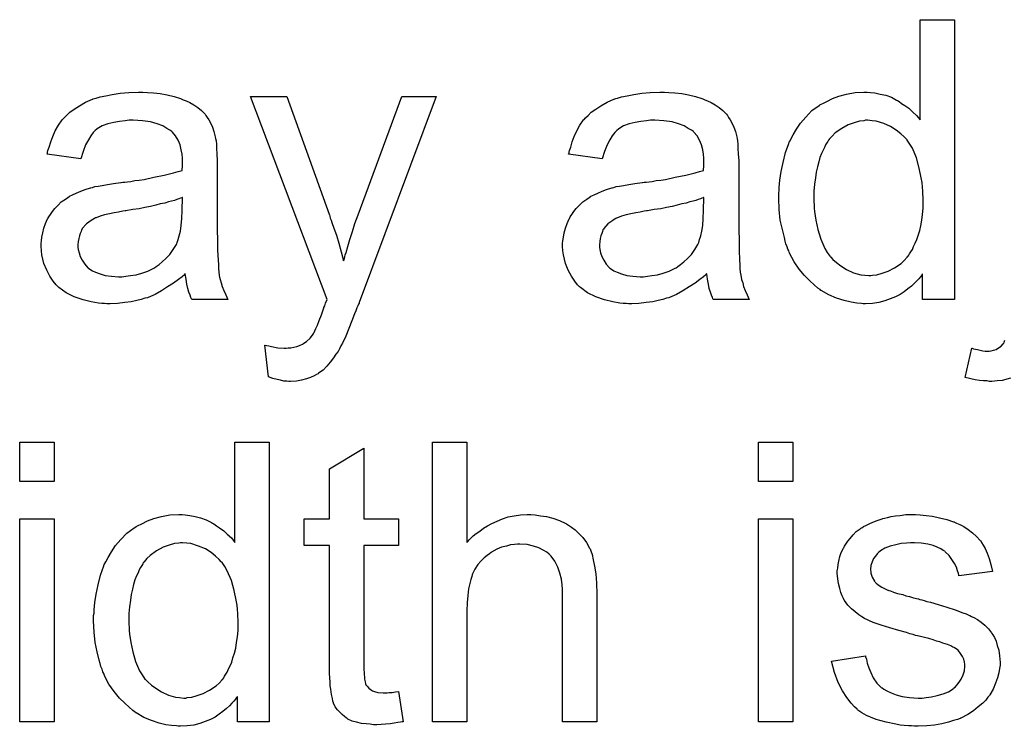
# Model space of a CAD drawing. Extents: x -1.6 to 9, y -2.8 to 5.2.
# Tile 91 of 197: x 5.831 to 6.113, y 0.574 to 0.776. Entities that reach past the tile are written whole.
import ezdxf

# ---------------------------------------------------------------- set-up
doc = ezdxf.new("R2010")
doc.units = 0
doc.layers.add('dfn6-15-57-c_document', color=1, linetype='CONTINUOUS')

msp = doc.modelspace()

# ---------------------------------------------------------------- linework, layer by layer
at = {"layer": 'dfn6-15-57-c_document', "color": 1}
for points in [[(6.098249, 0.695989), (6.089109, 0.695989), (6.089109, 0.703278), (6.088993, 0.703162), (6.088877, 0.702931), (6.08853, 0.702468), (6.088068, 0.70189), (6.087489, 0.701311), (6.086795, 0.700617), (6.085985, 0.699807), (6.084944, 0.698997), (6.083902, 0.698187), (6.082745, 0.697377), (6.081357, 0.696683), (6.079853, 0.696105), (6.078349, 0.695526), (6.076613, 0.695063), (6.074762, 0.694832), (6.072795, 0.694716), (6.072101, 0.694716), (6.071638, 0.694832), (6.07025, 0.694948), (6.06863, 0.695179), (6.066663, 0.695642), (6.064465, 0.696336), (6.062266, 0.697262), (6.060068, 0.698534), (6.059952, 0.698534), (6.059837, 0.698766), (6.059142, 0.699229), (6.058101, 0.700154), (6.056828, 0.701311), (6.055324, 0.702815), (6.05382, 0.704667), (6.052316, 0.706749), (6.051043, 0.709179), (6.051043, 0.709294), (6.050928, 0.709526), (6.050812, 0.709873), (6.050581, 0.710336), (6.050349, 0.71103), (6.050002, 0.71184), (6.049771, 0.71265), (6.049539, 0.713691), (6.048961, 0.716005), (6.048382, 0.718666), (6.048035, 0.721674), (6.04792, 0.724914), (6.04792, 0.72503), (6.04792, 0.725261), (6.04792, 0.725724), (6.04792, 0.726418), (6.048035, 0.727112), (6.048035, 0.728038), (6.048267, 0.73012), (6.048614, 0.73255), (6.049192, 0.735211), (6.049886, 0.737988), (6.050812, 0.740649), (6.050812, 0.740765), (6.050928, 0.740996), (6.051159, 0.741343), (6.051391, 0.741806), (6.052085, 0.743079), (6.05301, 0.744699), (6.054167, 0.746434), (6.055672, 0.74817), (6.057407, 0.750021), (6.05949, 0.751525), (6.059605, 0.751525), (6.059721, 0.751641), (6.060068, 0.751872), (6.060531, 0.752104), (6.061688, 0.752682), (6.063308, 0.753492), (6.065159, 0.754186), (6.067357, 0.754765), (6.069787, 0.755227), (6.072332, 0.755343), (6.073258, 0.755343), (6.074184, 0.755227), (6.075456, 0.755112), (6.07696, 0.754765), (6.07858, 0.754418), (6.0802, 0.753839), (6.081704, 0.753029), (6.081935, 0.752913), (6.082398, 0.752682), (6.083092, 0.752104), (6.084018, 0.751525), (6.085175, 0.750715), (6.086216, 0.749674), (6.087373, 0.748633), (6.088415, 0.74736), (6.088415, 0.776053), (6.098249, 0.776053), (6.098249, 0.695989)], [(5.867081, 0.755227), (5.868816, 0.755112), (5.870783, 0.75488), (5.87275, 0.754533), (5.874717, 0.75407), (5.876568, 0.753492), (5.876799, 0.753376), (5.877378, 0.753145), (5.878188, 0.752798), (5.879229, 0.752335), (5.880386, 0.751641), (5.881543, 0.750946), (5.882584, 0.750021), (5.88351, 0.749095), (5.883626, 0.74898), (5.883857, 0.748632), (5.884204, 0.748054), (5.884667, 0.74736), (5.885245, 0.746318), (5.885708, 0.745277), (5.886171, 0.744004), (5.886518, 0.7425), (5.886518, 0.742385), (5.886634, 0.742038), (5.886749, 0.741343), (5.886865, 0.740418), (5.886865, 0.739145), (5.886981, 0.737641), (5.887097, 0.735674), (5.887097, 0.733476), (5.887097, 0.720286), (5.887097, 0.72017), (5.887097, 0.719707), (5.887097, 0.719013), (5.887097, 0.718088), (5.887097, 0.717046), (5.887097, 0.715774), (5.887212, 0.712997), (5.887212, 0.710104), (5.887328, 0.707212), (5.887444, 0.705939), (5.887444, 0.704782), (5.887559, 0.703741), (5.887675, 0.702931), (5.887675, 0.702815), (5.887791, 0.702352), (5.887907, 0.701658), (5.888254, 0.700733), (5.888485, 0.699691), (5.888948, 0.698534), (5.889526, 0.697262), (5.890105, 0.695989), (5.879807, 0.695989), (5.879692, 0.696105), (5.879576, 0.696567), (5.879345, 0.697146), (5.878998, 0.698072), (5.87865, 0.699113), (5.878419, 0.700385), (5.878188, 0.701774), (5.877956, 0.703278), (5.877841, 0.703278), (5.877725, 0.703047), (5.877031, 0.702468), (5.875989, 0.701658), (5.874601, 0.700617), (5.872865, 0.699576), (5.87113, 0.698419), (5.869279, 0.697377), (5.867312, 0.696567), (5.867081, 0.696452), (5.866386, 0.696336), (5.865345, 0.695989), (5.864072, 0.695642), (5.862453, 0.695295), (5.860601, 0.695063), (5.858519, 0.694832), (5.856436, 0.694716), (5.855511, 0.694716), (5.854816, 0.694832), (5.854006, 0.694832), (5.853081, 0.694948), (5.850998, 0.695295), (5.848684, 0.695873), (5.846139, 0.696683), (5.843825, 0.69784), (5.841742, 0.699344), (5.841511, 0.699576), (5.840932, 0.700154), (5.840122, 0.701195), (5.839197, 0.702584), (5.838271, 0.704319), (5.837461, 0.706286), (5.836883, 0.708716), (5.836767, 0.709873), (5.836651, 0.711261), (5.836651, 0.711493), (5.836651, 0.711956), (5.836767, 0.712765), (5.836883, 0.713807), (5.837114, 0.715079), (5.837461, 0.716352), (5.837924, 0.71774), (5.838503, 0.719013), (5.838618, 0.719129), (5.83885, 0.719592), (5.839312, 0.720286), (5.839891, 0.721096), (5.840585, 0.722021), (5.841511, 0.722947), (5.842436, 0.723873), (5.843593, 0.724683), (5.843709, 0.724798), (5.844172, 0.72503), (5.84475, 0.725492), (5.845676, 0.725955), (5.846717, 0.726418), (5.84799, 0.726996), (5.849263, 0.727459), (5.850767, 0.727922), (5.850882, 0.727922), (5.851345, 0.728038), (5.852039, 0.728269), (5.852965, 0.728385), (5.854122, 0.728616), (5.855626, 0.728848), (5.857362, 0.729195), (5.859444, 0.729426), (5.85956, 0.729426), (5.860023, 0.729542), (5.860601, 0.729542), (5.861411, 0.729658), (5.862337, 0.729773), (5.863494, 0.730005), (5.864766, 0.73012), (5.866155, 0.730352), (5.868932, 0.73093), (5.87194, 0.731509), (5.874601, 0.732203), (5.875874, 0.73255), (5.877031, 0.732897), (5.877031, 0.733013), (5.877031, 0.733244), (5.877146, 0.733938), (5.877146, 0.734748), (5.877146, 0.735211), (5.877146, 0.735443), (5.877146, 0.735558), (5.877146, 0.735674), (5.877146, 0.736368), (5.877031, 0.737525), (5.876799, 0.738798), (5.876452, 0.740186), (5.875874, 0.741575), (5.87518, 0.742847), (5.874254, 0.743889), (5.874138, 0.744004), (5.87356, 0.744467), (5.872634, 0.74493), (5.871477, 0.745624), (5.869857, 0.746203), (5.868006, 0.746781), (5.865692, 0.747128), (5.863031, 0.747244), (5.861874, 0.747244), (5.860717, 0.747128), (5.859097, 0.746897), (5.857477, 0.746665), (5.855742, 0.746203), (5.854122, 0.745624), (5.852734, 0.744814), (5.852618, 0.744699), (5.852155, 0.744351), (5.851577, 0.743773), (5.850882, 0.742847), (5.850188, 0.74169), (5.849378, 0.740186), (5.848684, 0.738335), (5.84799, 0.736253), (5.838387, 0.737525), (5.838387, 0.737641), (5.838503, 0.737757), (5.838503, 0.738104), (5.838618, 0.738567), (5.838965, 0.739608), (5.839428, 0.741112), (5.840007, 0.742616), (5.840701, 0.744236), (5.841627, 0.745856), (5.842668, 0.74736), (5.842783, 0.747475), (5.843246, 0.747938), (5.84394, 0.748632), (5.844866, 0.749558), (5.846139, 0.750484), (5.847643, 0.751409), (5.849378, 0.752451), (5.851345, 0.75326), (5.851461, 0.75326), (5.851577, 0.753376), (5.851924, 0.753492), (5.852387, 0.753607), (5.853544, 0.753955), (5.855163, 0.754302), (5.857015, 0.754649), (5.859329, 0.754996), (5.861758, 0.755227), (5.864535, 0.755343), (5.865808, 0.755343), (5.867081, 0.755227)], [(5.927707, 0.695063), (5.927707, 0.694948), (5.927592, 0.694601), (5.92736, 0.694138), (5.927129, 0.693559), (5.926782, 0.692749), (5.926435, 0.691824), (5.925625, 0.689857), (5.924815, 0.687659), (5.923889, 0.68546), (5.922964, 0.683493), (5.922501, 0.682683), (5.922154, 0.681874), (5.922038, 0.681642), (5.921691, 0.681064), (5.921112, 0.680254), (5.920418, 0.679212), (5.919493, 0.678055), (5.918451, 0.676898), (5.91741, 0.675741), (5.916137, 0.674816), (5.916022, 0.6747), (5.915559, 0.674469), (5.914865, 0.674122), (5.913823, 0.673659), (5.912666, 0.673196), (5.911278, 0.672849), (5.909774, 0.672617), (5.908038, 0.672502), (5.907575, 0.672502), (5.906997, 0.672617), (5.906187, 0.672617), (5.905261, 0.672849), (5.90422, 0.67308), (5.903063, 0.673312), (5.901791, 0.673774), (5.900749, 0.682915), (5.900865, 0.682915), (5.901328, 0.682799), (5.901906, 0.682683), (5.9026, 0.682452), (5.904452, 0.682105), (5.906303, 0.681989), (5.906881, 0.681989), (5.90746, 0.682105), (5.908154, 0.682105), (5.90989, 0.682452), (5.910699, 0.682799), (5.911509, 0.683146), (5.911625, 0.683146), (5.911856, 0.683378), (5.912203, 0.683609), (5.912666, 0.683956), (5.913708, 0.684882), (5.914633, 0.686154), (5.914633, 0.68627), (5.914865, 0.686501), (5.915096, 0.686964), (5.915327, 0.687659), (5.91579, 0.688584), (5.916253, 0.689972), (5.916947, 0.691592), (5.917641, 0.693559), (5.917641, 0.693675), (5.917873, 0.694138), (5.918104, 0.694948), (5.918567, 0.695989), (5.896584, 0.75407), (5.906997, 0.75407), (5.919145, 0.720402), (5.919145, 0.720286), (5.919261, 0.72017), (5.919377, 0.719823), (5.919493, 0.719245), (5.919724, 0.718666), (5.919955, 0.717972), (5.920534, 0.716352), (5.921228, 0.714385), (5.921922, 0.712071), (5.922617, 0.709641), (5.923311, 0.70698), (5.923311, 0.707096), (5.923426, 0.707327), (5.923542, 0.707675), (5.923658, 0.708137), (5.923774, 0.708716), (5.924005, 0.70941), (5.924468, 0.711146), (5.925046, 0.713112), (5.925856, 0.715427), (5.92655, 0.71774), (5.927476, 0.72017), (5.939971, 0.75407), (5.949806, 0.75407), (5.927707, 0.695063)], [(6.016449, 0.755227), (6.018185, 0.755112), (6.020152, 0.75488), (6.022118, 0.754533), (6.024085, 0.75407), (6.025937, 0.753492), (6.026168, 0.753376), (6.026747, 0.753145), (6.027556, 0.752798), (6.028598, 0.752335), (6.029755, 0.751641), (6.030912, 0.750946), (6.031953, 0.750021), (6.032879, 0.749095), (6.032994, 0.74898), (6.033226, 0.748632), (6.033573, 0.748054), (6.034036, 0.74736), (6.034614, 0.746318), (6.035077, 0.745277), (6.03554, 0.744004), (6.035887, 0.7425), (6.035887, 0.742385), (6.036002, 0.742038), (6.036118, 0.741343), (6.036234, 0.740418), (6.036234, 0.739145), (6.03635, 0.737641), (6.036465, 0.735674), (6.036465, 0.733476), (6.036465, 0.720286), (6.036465, 0.72017), (6.036465, 0.719707), (6.036465, 0.719013), (6.036465, 0.718088), (6.036465, 0.717046), (6.036465, 0.715774), (6.036581, 0.712997), (6.036581, 0.710104), (6.036697, 0.707212), (6.036812, 0.705939), (6.036812, 0.704782), (6.036928, 0.703741), (6.037044, 0.702931), (6.037044, 0.702815), (6.037159, 0.702352), (6.037275, 0.701658), (6.037622, 0.700733), (6.037854, 0.699691), (6.038316, 0.698534), (6.038895, 0.697262), (6.039474, 0.695989), (6.029176, 0.695989), (6.02906, 0.696105), (6.028945, 0.696567), (6.028713, 0.697146), (6.028366, 0.698072), (6.028019, 0.699113), (6.027788, 0.700385), (6.027556, 0.701774), (6.027325, 0.703278), (6.027209, 0.703278), (6.027094, 0.703047), (6.026399, 0.702468), (6.025358, 0.701658), (6.02397, 0.700617), (6.022234, 0.699576), (6.020499, 0.698419), (6.018648, 0.697377), (6.016681, 0.696567), (6.016449, 0.696452), (6.015755, 0.696336), (6.014714, 0.695989), (6.013441, 0.695642), (6.011821, 0.695295), (6.00997, 0.695063), (6.007887, 0.694832), (6.005805, 0.694716), (6.004879, 0.694716), (6.004185, 0.694832), (6.003375, 0.694832), (6.002449, 0.694948), (6.000367, 0.695295), (5.998053, 0.695873), (5.995507, 0.696683), (5.993194, 0.69784), (5.991111, 0.699344), (5.99088, 0.699576), (5.990301, 0.700154), (5.989491, 0.701195), (5.988565, 0.702584), (5.98764, 0.704319), (5.98683, 0.706286), (5.986252, 0.708716), (5.986136, 0.709873), (5.98602, 0.711261), (5.98602, 0.711493), (5.98602, 0.711956), (5.986136, 0.712765), (5.986252, 0.713807), (5.986483, 0.715079), (5.98683, 0.716352), (5.987293, 0.71774), (5.987871, 0.719013), (5.987987, 0.719129), (5.988218, 0.719592), (5.988681, 0.720286), (5.98926, 0.721096), (5.989954, 0.722021), (5.99088, 0.722947), (5.991805, 0.723873), (5.992962, 0.724683), (5.993078, 0.724798), (5.993541, 0.72503), (5.994119, 0.725492), (5.995045, 0.725955), (5.996086, 0.726418), (5.997359, 0.726996), (5.998631, 0.727459), (6.000136, 0.727922), (6.000251, 0.727922), (6.000714, 0.728038), (6.001408, 0.728269), (6.002334, 0.728385), (6.003491, 0.728616), (6.004995, 0.728848), (6.00673, 0.729195), (6.008813, 0.729426), (6.008929, 0.729426), (6.009391, 0.729542), (6.00997, 0.729542), (6.01078, 0.729658), (6.011706, 0.729773), (6.012863, 0.730005), (6.014135, 0.73012), (6.015524, 0.730352), (6.0183, 0.73093), (6.021309, 0.731509), (6.02397, 0.732203), (6.025242, 0.73255), (6.026399, 0.732897), (6.026399, 0.733013), (6.026399, 0.733244), (6.026515, 0.733938), (6.026515, 0.734748), (6.026515, 0.735211), (6.026515, 0.735443), (6.026515, 0.735558), (6.026515, 0.735674), (6.026515, 0.736368), (6.026399, 0.737525), (6.026168, 0.738798), (6.025821, 0.740186), (6.025242, 0.741575), (6.024548, 0.742847), (6.023623, 0.743889), (6.023507, 0.744004), (6.022928, 0.744467), (6.022003, 0.74493), (6.020846, 0.745624), (6.019226, 0.746203), (6.017375, 0.746781), (6.015061, 0.747128), (6.0124, 0.747244), (6.011243, 0.747244), (6.010086, 0.747128), (6.008466, 0.746897), (6.006846, 0.746665), (6.005111, 0.746203), (6.003491, 0.745624), (6.002102, 0.744814), (6.001987, 0.744699), (6.001524, 0.744351), (6.000945, 0.743773), (6.000251, 0.742847), (5.999557, 0.74169), (5.998747, 0.740186), (5.998053, 0.738335), (5.997359, 0.736253), (5.987756, 0.737525), (5.987756, 0.737641), (5.987871, 0.737757), (5.987871, 0.738104), (5.987987, 0.738567), (5.988334, 0.739608), (5.988797, 0.741112), (5.989375, 0.742616), (5.99007, 0.744236), (5.990995, 0.745856), (5.992037, 0.74736), (5.992152, 0.747475), (5.992615, 0.747938), (5.993309, 0.748632), (5.994235, 0.749558), (5.995507, 0.750484), (5.997012, 0.751409), (5.998747, 0.752451), (6.000714, 0.75326), (6.00083, 0.75326), (6.000945, 0.753376), (6.001292, 0.753492), (6.001755, 0.753607), (6.002912, 0.753955), (6.004532, 0.754302), (6.006383, 0.754649), (6.008697, 0.754996), (6.011127, 0.755227), (6.013904, 0.755343), (6.015176, 0.755343), (6.016449, 0.755227)], [(6.073374, 0.747244), (6.072795, 0.747244), (6.072332, 0.747128), (6.07106, 0.747013), (6.069556, 0.74655), (6.06782, 0.745971), (6.065969, 0.74493), (6.064118, 0.743657), (6.063192, 0.742732), (6.062382, 0.741806), (6.062382, 0.741691), (6.062151, 0.741575), (6.062035, 0.741228), (6.061688, 0.740765), (6.061341, 0.740186), (6.060994, 0.739492), (6.060647, 0.738682), (6.060184, 0.737757), (6.059721, 0.7366), (6.059374, 0.735327), (6.059027, 0.733939), (6.05868, 0.732434), (6.058448, 0.730815), (6.058217, 0.728963), (6.057985, 0.726997), (6.057985, 0.724914), (6.057985, 0.724798), (6.057985, 0.724451), (6.057985, 0.723873), (6.058101, 0.723063), (6.058101, 0.722137), (6.058217, 0.721096), (6.058564, 0.718666), (6.059142, 0.716005), (6.059952, 0.713228), (6.061109, 0.710567), (6.061804, 0.70941), (6.062614, 0.708253), (6.062729, 0.708253), (6.062845, 0.708022), (6.063423, 0.707443), (6.064465, 0.706518), (6.065737, 0.705592), (6.067357, 0.704551), (6.069324, 0.703625), (6.071407, 0.703047), (6.072564, 0.702931), (6.073721, 0.702815), (6.074299, 0.702815), (6.074762, 0.702931), (6.076035, 0.703047), (6.077539, 0.70351), (6.079274, 0.704088), (6.081126, 0.705014), (6.082977, 0.706286), (6.083902, 0.707096), (6.084712, 0.708022), (6.084712, 0.708138), (6.084944, 0.708253), (6.085175, 0.7086), (6.085406, 0.709063), (6.085753, 0.709642), (6.086216, 0.71022), (6.086563, 0.711146), (6.087026, 0.712071), (6.087489, 0.713113), (6.087836, 0.71427), (6.088299, 0.715658), (6.088646, 0.717046), (6.088877, 0.718666), (6.089109, 0.720286), (6.08934, 0.722137), (6.08934, 0.724104), (6.08934, 0.72422), (6.08934, 0.724683), (6.08934, 0.725261), (6.089225, 0.726071), (6.089225, 0.726997), (6.089109, 0.728154), (6.088993, 0.729426), (6.088762, 0.730815), (6.088183, 0.733591), (6.087373, 0.736484), (6.086216, 0.739261), (6.085522, 0.740418), (6.084712, 0.741575), (6.084712, 0.741691), (6.084481, 0.741806), (6.083902, 0.7425), (6.082861, 0.743426), (6.081588, 0.744467), (6.079968, 0.745509), (6.078002, 0.746318), (6.075803, 0.747013), (6.074646, 0.747128), (6.073374, 0.747244)], [(5.877146, 0.725145), (5.877031, 0.725145), (5.876915, 0.72503), (5.876568, 0.724914), (5.876105, 0.724798), (5.875527, 0.724567), (5.874832, 0.724335), (5.874023, 0.724104), (5.873097, 0.723873), (5.872056, 0.723525), (5.870783, 0.723294), (5.86951, 0.722947), (5.868006, 0.7226), (5.866386, 0.722253), (5.864766, 0.721906), (5.862915, 0.721674), (5.860948, 0.721327), (5.860717, 0.721327), (5.860023, 0.721212), (5.858866, 0.72098), (5.857593, 0.720749), (5.856205, 0.720517), (5.854816, 0.72017), (5.853544, 0.719823), (5.852387, 0.71936), (5.852271, 0.71936), (5.851924, 0.719129), (5.851461, 0.718898), (5.850998, 0.71855), (5.84961, 0.717625), (5.848453, 0.716236), (5.848453, 0.716121), (5.848221, 0.715889), (5.848106, 0.715427), (5.847874, 0.714848), (5.847643, 0.714154), (5.847412, 0.71346), (5.847296, 0.712534), (5.84718, 0.711608), (5.84718, 0.711493), (5.84718, 0.710914), (5.847296, 0.71022), (5.847527, 0.709294), (5.847874, 0.708253), (5.848453, 0.707212), (5.849147, 0.706055), (5.850073, 0.705014), (5.850188, 0.704898), (5.850651, 0.704666), (5.851345, 0.704204), (5.852271, 0.703741), (5.853544, 0.703278), (5.855048, 0.702815), (5.856783, 0.702584), (5.858866, 0.702468), (5.859791, 0.702468), (5.860948, 0.702584), (5.862221, 0.702815), (5.863841, 0.703047), (5.865461, 0.703509), (5.867196, 0.704088), (5.868932, 0.704898), (5.869163, 0.705014), (5.869626, 0.705361), (5.870436, 0.705939), (5.871361, 0.706749), (5.872403, 0.707675), (5.87356, 0.708832), (5.874485, 0.71022), (5.875411, 0.711724), (5.875527, 0.71184), (5.875642, 0.712303), (5.875874, 0.713112), (5.876221, 0.714154), (5.876568, 0.715542), (5.876799, 0.717162), (5.876915, 0.719129), (5.877031, 0.721443), (5.877146, 0.725145)], [(6.026515, 0.725145), (6.026399, 0.725145), (6.026284, 0.72503), (6.025937, 0.724914), (6.025474, 0.724798), (6.024895, 0.724567), (6.024201, 0.724335), (6.023391, 0.724104), (6.022466, 0.723873), (6.021424, 0.723525), (6.020152, 0.723294), (6.018879, 0.722947), (6.017375, 0.7226), (6.015755, 0.722253), (6.014135, 0.721906), (6.012284, 0.721674), (6.010317, 0.721327), (6.010086, 0.721327), (6.009391, 0.721212), (6.008234, 0.72098), (6.006962, 0.720749), (6.005573, 0.720517), (6.004185, 0.72017), (6.002912, 0.719823), (6.001755, 0.71936), (6.00164, 0.71936), (6.001292, 0.719129), (6.00083, 0.718898), (6.000367, 0.71855), (5.998979, 0.717625), (5.997822, 0.716236), (5.997822, 0.716121), (5.99759, 0.715889), (5.997474, 0.715427), (5.997243, 0.714848), (5.997012, 0.714154), (5.99678, 0.71346), (5.996664, 0.712534), (5.996549, 0.711608), (5.996549, 0.711493), (5.996549, 0.710914), (5.996664, 0.71022), (5.996896, 0.709294), (5.997243, 0.708253), (5.997822, 0.707212), (5.998516, 0.706055), (5.999441, 0.705014), (5.999557, 0.704898), (6.00002, 0.704666), (6.000714, 0.704204), (6.00164, 0.703741), (6.002912, 0.703278), (6.004416, 0.702815), (6.006152, 0.702584), (6.008234, 0.702468), (6.00916, 0.702468), (6.010317, 0.702584), (6.01159, 0.702815), (6.01321, 0.703047), (6.014829, 0.703509), (6.016565, 0.704088), (6.0183, 0.704898), (6.018532, 0.705014), (6.018995, 0.705361), (6.019805, 0.705939), (6.02073, 0.706749), (6.021771, 0.707675), (6.022928, 0.708832), (6.023854, 0.71022), (6.02478, 0.711724), (6.024895, 0.71184), (6.025011, 0.712303), (6.025242, 0.713112), (6.02559, 0.714154), (6.025937, 0.715542), (6.026168, 0.717162), (6.026284, 0.719129), (6.026399, 0.721443), (6.026515, 0.725145)], [(6.114331, 0.673428), (6.111902, 0.672733), (6.110513, 0.672618), (6.109009, 0.672502), (6.108315, 0.672502), (6.107621, 0.672618), (6.106579, 0.672618), (6.105422, 0.672733), (6.10415, 0.672965), (6.101373, 0.673659), (6.103224, 0.681989), (6.10334, 0.681989), (6.103687, 0.681874), (6.104266, 0.681758), (6.104844, 0.681642), (6.106348, 0.681295), (6.107042, 0.681179), (6.108199, 0.681179), (6.108778, 0.681295), (6.109472, 0.681411), (6.110166, 0.681642), (6.11086, 0.682105), (6.11167, 0.682568), (6.112249, 0.683262), (6.112364, 0.683378), (6.11248, 0.683725), (6.112712, 0.684303)], [(5.840354, 0.643878), (5.830519, 0.643878), (5.830519, 0.655101), (5.840354, 0.655101), (5.840354, 0.643878)], [(5.902022, 0.575036), (5.892882, 0.575036), (5.892882, 0.582325), (5.892766, 0.58221), (5.89265, 0.581978), (5.892303, 0.581515), (5.89184, 0.580937), (5.891262, 0.580358), (5.890568, 0.579664), (5.889758, 0.578854), (5.888716, 0.578044), (5.887675, 0.577234), (5.886518, 0.576424), (5.88513, 0.57573), (5.883626, 0.575152), (5.882122, 0.574573), (5.880386, 0.574111), (5.878535, 0.573879), (5.876568, 0.573763), (5.875874, 0.573763), (5.875411, 0.573879), (5.874023, 0.573995), (5.872403, 0.574226), (5.870436, 0.574689), (5.868238, 0.575383), (5.866039, 0.576309), (5.863841, 0.577582), (5.863725, 0.577582), (5.863609, 0.577813), (5.862915, 0.578276), (5.861874, 0.579201), (5.860601, 0.580358), (5.859097, 0.581862), (5.857593, 0.583714), (5.856089, 0.585796), (5.854816, 0.588226), (5.854816, 0.588342), (5.854701, 0.588573), (5.854585, 0.58892), (5.854354, 0.589383), (5.854122, 0.590077), (5.853775, 0.590887), (5.853544, 0.591697), (5.853312, 0.592738), (5.852734, 0.595052), (5.852155, 0.597713), (5.851808, 0.600721), (5.851692, 0.603961), (5.851692, 0.604077), (5.851692, 0.604308), (5.851692, 0.604771), (5.851692, 0.605465), (5.851808, 0.606159), (5.851808, 0.607085), (5.852039, 0.609168), (5.852387, 0.611597), (5.852965, 0.614258), (5.853659, 0.617035), (5.854585, 0.619696), (5.854585, 0.619812), (5.854701, 0.620043), (5.854932, 0.62039), (5.855163, 0.620853), (5.855858, 0.622126), (5.856783, 0.623746), (5.85794, 0.625481), (5.859444, 0.627217), (5.86118, 0.629068), (5.863262, 0.630572), (5.863378, 0.630572), (5.863494, 0.630688), (5.863841, 0.630919), (5.864304, 0.631151), (5.865461, 0.631729), (5.867081, 0.632539), (5.868932, 0.633233), (5.87113, 0.633812), (5.87356, 0.634274), (5.876105, 0.63439), (5.877031, 0.63439), (5.877956, 0.634274), (5.879229, 0.634159), (5.880733, 0.633812), (5.882353, 0.633465), (5.883973, 0.632886), (5.885477, 0.632076), (5.885708, 0.631961), (5.886171, 0.631729), (5.886865, 0.631151), (5.887791, 0.630572), (5.888948, 0.629762), (5.889989, 0.628721), (5.891146, 0.62768), (5.892187, 0.626407), (5.892187, 0.655101), (5.902022, 0.655101), (5.902022, 0.575036)], [(5.958599, 0.626407), (5.958715, 0.626523), (5.958946, 0.626754), (5.959293, 0.627101), (5.959872, 0.62768), (5.96045, 0.628258), (5.96126, 0.628952), (5.962302, 0.629646), (5.963343, 0.630456), (5.9645, 0.631151), (5.965773, 0.631845), (5.968781, 0.633117), (5.970401, 0.633696), (5.972136, 0.634043), (5.973987, 0.634274), (5.975838, 0.63439), (5.97688, 0.63439), (5.978153, 0.634274), (5.979657, 0.634043), (5.981392, 0.633812), (5.983243, 0.633349), (5.985095, 0.632655), (5.986946, 0.631845), (5.987177, 0.631729), (5.987756, 0.631382), (5.988565, 0.630803), (5.989607, 0.629994), (5.990648, 0.628952), (5.991805, 0.627795), (5.992846, 0.626407), (5.993772, 0.624787), (5.993888, 0.624556), (5.994119, 0.623977), (5.994466, 0.622936), (5.994813, 0.621432), (5.99516, 0.619581), (5.995507, 0.617382), (5.995739, 0.614721), (5.995855, 0.611713), (5.995855, 0.575036), (5.98602, 0.575036), (5.98602, 0.611829), (5.98602, 0.611944), (5.98602, 0.612176), (5.98602, 0.612523), (5.98602, 0.612986), (5.985904, 0.614258), (5.985673, 0.615878), (5.98521, 0.617614), (5.984632, 0.619349), (5.983822, 0.621085), (5.98278, 0.622473), (5.982665, 0.622589), (5.982202, 0.623052), (5.981508, 0.62363), (5.980467, 0.624209), (5.979194, 0.624903), (5.97769, 0.625366), (5.975838, 0.625828), (5.973756, 0.625944), (5.973062, 0.625944), (5.972252, 0.625828), (5.971095, 0.625713), (5.969938, 0.625366), (5.968549, 0.625019), (5.967161, 0.62444), (5.965657, 0.62363), (5.965541, 0.623514), (5.965078, 0.623167), (5.964384, 0.622705), (5.963574, 0.62201), (5.962649, 0.621085), (5.961723, 0.620043), (5.960913, 0.618771), (5.960219, 0.617382), (5.960103, 0.617151), (5.959988, 0.616688), (5.959756, 0.615763), (5.959409, 0.614606), (5.959062, 0.613101), (5.958831, 0.61125), (5.958715, 0.609168), (5.958599, 0.606738), (5.958599, 0.575036), (5.948765, 0.575036), (5.948765, 0.655101), (5.958599, 0.655101), (5.958599, 0.626407)], [(6.051969, 0.643878), (6.042135, 0.643878), (6.042135, 0.655101), (6.051969, 0.655101), (6.051969, 0.643878)], [(5.929096, 0.633117), (5.939046, 0.633117), (5.939046, 0.625481), (5.929096, 0.625481), (5.929096, 0.59135), (5.929096, 0.591118), (5.929096, 0.590656), (5.929096, 0.589961), (5.929211, 0.589152), (5.929327, 0.5873), (5.929443, 0.58649), (5.929559, 0.585912), (5.929674, 0.585681), (5.930021, 0.585218), (5.930484, 0.584639), (5.931294, 0.584061), (5.931525, 0.583945), (5.932104, 0.583714), (5.933145, 0.583482), (5.934649, 0.583366), (5.935806, 0.583366), (5.936385, 0.583482), (5.937195, 0.583482), (5.93812, 0.583598), (5.939046, 0.583714), (5.940319, 0.575036), (5.940087, 0.575036), (5.939624, 0.57492), (5.938815, 0.574805), (5.937773, 0.574689), (5.936616, 0.574458), (5.935343, 0.574342), (5.932798, 0.574226), (5.931873, 0.574226), (5.930947, 0.574342), (5.92979, 0.574458), (5.928401, 0.574573), (5.927013, 0.57492), (5.92574, 0.575268), (5.924468, 0.575846), (5.924352, 0.575962), (5.924005, 0.576193), (5.923542, 0.57654), (5.922848, 0.577119), (5.922269, 0.577697), (5.921575, 0.578507), (5.920881, 0.579317), (5.920418, 0.580358), (5.920418, 0.580474), (5.920187, 0.580937), (5.920071, 0.581747), (5.91984, 0.582904), (5.919608, 0.584408), (5.919493, 0.585333), (5.919493, 0.586375), (5.919377, 0.587647), (5.919261, 0.58892), (5.919261, 0.590308), (5.919261, 0.591928), (5.919261, 0.625481), (5.911972, 0.625481), (5.911972, 0.633117), (5.919261, 0.633117), (5.919261, 0.647464), (5.929096, 0.653365), (5.929096, 0.633117)], [(5.840354, 0.575036), (5.830519, 0.575036), (5.830519, 0.633117), (5.840354, 0.633117), (5.840354, 0.575036)], [(6.051969, 0.575036), (6.042135, 0.575036), (6.042135, 0.633118), (6.051969, 0.633118), (6.051969, 0.575036)], [(6.088415, 0.634275), (6.09015, 0.634159), (6.092001, 0.633928), (6.093968, 0.633465), (6.096051, 0.633002), (6.098018, 0.632308), (6.098133, 0.632308), (6.098249, 0.632192), (6.098828, 0.631961), (6.099753, 0.631498), (6.10091, 0.630919), (6.102183, 0.630109), (6.103456, 0.629184), (6.104613, 0.628143), (6.105654, 0.626986), (6.10577, 0.62687), (6.106001, 0.626407), (6.106464, 0.625597), (6.107042, 0.624672), (6.107621, 0.623283), (6.108199, 0.621779), (6.108662, 0.620043), (6.109125, 0.618077), (6.099522, 0.616804), (6.099522, 0.617035), (6.099406, 0.617498), (6.099175, 0.618308), (6.098828, 0.619349), (6.098249, 0.620391), (6.097555, 0.621548), (6.096745, 0.622705), (6.095588, 0.623746), (6.095472, 0.623862), (6.09501, 0.624093), (6.094315, 0.624556), (6.093274, 0.625019), (6.092117, 0.625481), (6.090613, 0.625944), (6.088762, 0.626176), (6.086795, 0.626291), (6.085638, 0.626291), (6.084481, 0.626176), (6.082977, 0.62606), (6.081473, 0.625713), (6.079853, 0.625366), (6.078349, 0.624787), (6.077076, 0.623977), (6.07696, 0.623862), (6.076613, 0.62363), (6.07615, 0.623167), (6.075688, 0.622473), (6.075109, 0.621779), (6.074646, 0.620853), (6.074299, 0.619812), (6.074184, 0.618771), (6.074184, 0.618655), (6.074184, 0.618424), (6.074299, 0.618077), (6.074299, 0.617614), (6.074646, 0.616457), (6.075341, 0.6153), (6.075456, 0.615184), (6.075572, 0.615068), (6.075803, 0.614721), (6.076266, 0.614374), (6.076729, 0.614027), (6.077423, 0.613564), (6.078233, 0.613217), (6.079159, 0.612754), (6.079274, 0.612754), (6.079506, 0.612639), (6.079968, 0.612523), (6.080778, 0.612176), (6.081935, 0.611829), (6.08344, 0.611482), (6.084365, 0.611135), (6.085406, 0.610903), (6.086563, 0.610556), (6.087836, 0.610209), (6.087952, 0.610209), (6.088299, 0.610093), (6.088877, 0.609978), (6.089572, 0.609746), (6.090382, 0.609515), (6.091423, 0.609283), (6.093621, 0.608589), (6.096051, 0.607895), (6.09848, 0.607085), (6.100679, 0.606275), (6.101604, 0.605928), (6.102414, 0.605581), (6.102646, 0.605465), (6.103109, 0.605234), (6.103803, 0.604887), (6.104844, 0.604308), (6.105885, 0.603614), (6.106927, 0.602688), (6.107968, 0.601647), (6.108894, 0.60049), (6.109009, 0.600375), (6.109241, 0.599912), (6.109703, 0.599217), (6.110166, 0.598176), (6.110513, 0.596904), (6.110976, 0.595515), (6.111208, 0.593895), (6.111323, 0.592044), (6.111323, 0.591813), (6.111323, 0.591234), (6.111208, 0.590309), (6.110976, 0.589036), (6.110629, 0.587648), (6.110051, 0.586143), (6.109356, 0.584408), (6.108431, 0.582788), (6.108315, 0.582557), (6.107852, 0.582094), (6.107274, 0.581284), (6.106348, 0.580358), (6.105075, 0.579317), (6.103687, 0.57816), (6.102067, 0.577119), (6.1001, 0.576077), (6.099985, 0.576077), (6.099869, 0.575962), (6.099175, 0.57573), (6.098018, 0.575383), (6.096514, 0.57492), (6.094662, 0.574458), (6.09258, 0.574111), (6.090382, 0.573879), (6.087836, 0.573764), (6.086795, 0.573764), (6.085985, 0.573879), (6.085059, 0.573879), (6.083902, 0.573995), (6.082745, 0.574111), (6.081473, 0.574342), (6.078696, 0.57492), (6.075803, 0.57573), (6.073026, 0.576887), (6.071754, 0.577582), (6.070597, 0.578391), (6.070481, 0.578507), (6.070365, 0.578623), (6.069671, 0.579317), (6.06863, 0.580358), (6.067473, 0.581978), (6.0662, 0.583945), (6.064927, 0.586259), (6.063886, 0.589152), (6.063076, 0.592391), (6.072795, 0.593895), (6.072795, 0.59378), (6.072795, 0.593664), (6.073026, 0.59297), (6.073258, 0.591813), (6.073721, 0.59054), (6.074299, 0.589152), (6.074993, 0.587648), (6.076035, 0.586143), (6.077307, 0.584871), (6.077539, 0.584755), (6.078002, 0.584408), (6.078927, 0.583945), (6.080084, 0.583367), (6.081588, 0.582788), (6.083324, 0.582325), (6.085406, 0.581978), (6.087836, 0.581862), (6.088993, 0.581862), (6.09015, 0.581978), (6.091654, 0.58221), (6.093274, 0.582557), (6.09501, 0.583019), (6.096514, 0.583598), (6.097902, 0.584524), (6.098018, 0.584639), (6.09848, 0.584986), (6.098943, 0.585565), (6.099637, 0.586375), (6.100216, 0.5873), (6.100794, 0.588457), (6.101142, 0.589614), (6.101257, 0.591003), (6.101257, 0.591119), (6.101257, 0.591581), (6.101142, 0.59216), (6.10091, 0.59297), (6.100563, 0.59378), (6.099985, 0.59459), (6.09929, 0.595515), (6.098249, 0.596209), (6.098133, 0.596325), (6.097786, 0.596441), (6.097208, 0.596788), (6.096282, 0.597135), (6.094894, 0.597598), (6.094084, 0.597945), (6.093158, 0.598176), (6.092117, 0.598523), (6.09096, 0.59887), (6.089687, 0.599217), (6.088183, 0.599565), (6.088068, 0.599565), (6.08772, 0.59968), (6.087142, 0.599796), (6.086448, 0.600027), (6.085522, 0.600259), (6.084481, 0.600606), (6.082283, 0.601184), (6.079737, 0.601994), (6.077307, 0.602688), (6.074993, 0.603498), (6.073952, 0.603961), (6.073142, 0.604308), (6.072911, 0.604424), (6.072448, 0.604655), (6.071754, 0.605118), (6.070828, 0.605697), (6.069787, 0.606507), (6.068746, 0.607432), (6.067704, 0.608473), (6.066779, 0.609746), (6.066663, 0.609862), (6.066432, 0.610325), (6.066084, 0.611135), (6.065737, 0.61206), (6.06539, 0.613217), (6.065043, 0.614606), (6.064812, 0.615994), (6.064696, 0.617614), (6.064696, 0.617845), (6.064696, 0.618308), (6.064812, 0.619002), (6.064927, 0.620043), (6.065159, 0.621085), (6.06539, 0.622357), (6.065853, 0.623514), (6.066432, 0.624787), (6.066547, 0.624903), (6.066779, 0.625366), (6.067126, 0.625944), (6.067704, 0.626754), (6.068399, 0.627564), (6.069208, 0.628605), (6.070134, 0.629531), (6.071291, 0.630341), (6.071407, 0.630457), (6.071754, 0.630572), (6.072217, 0.630919), (6.072911, 0.631266), (6.073836, 0.631729), (6.074878, 0.632192), (6.07615, 0.632655), (6.077539, 0.633118), (6.07777, 0.633233), (6.078233, 0.633349), (6.079043, 0.63358), (6.080084, 0.633812), (6.081357, 0.634043), (6.082745, 0.634159), (6.084365, 0.63439), (6.087142, 0.63439), (6.088415, 0.634275)], [(5.877146, 0.626291), (5.876568, 0.626291), (5.876105, 0.626176), (5.874832, 0.62606), (5.873328, 0.625597), (5.871593, 0.625019), (5.869742, 0.623977), (5.86789, 0.622705), (5.866965, 0.621779), (5.866155, 0.620853), (5.866155, 0.620738), (5.865923, 0.620622), (5.865808, 0.620275), (5.865461, 0.619812), (5.865114, 0.619234), (5.864766, 0.618539), (5.864419, 0.617729), (5.863957, 0.616804), (5.863494, 0.615647), (5.863147, 0.614374), (5.8628, 0.612986), (5.862453, 0.611482), (5.862221, 0.609862), (5.86199, 0.608011), (5.861758, 0.606044), (5.861758, 0.603961), (5.861758, 0.603845), (5.861758, 0.603498), (5.861758, 0.60292), (5.861874, 0.60211), (5.861874, 0.601184), (5.86199, 0.600143), (5.862337, 0.597713), (5.862915, 0.595052), (5.863725, 0.592275), (5.864882, 0.589614), (5.865576, 0.588457), (5.866386, 0.5873), (5.866502, 0.5873), (5.866618, 0.587069), (5.867196, 0.58649), (5.868238, 0.585565), (5.86951, 0.584639), (5.87113, 0.583598), (5.873097, 0.582672), (5.87518, 0.582094), (5.876337, 0.581978), (5.877493, 0.581862), (5.878072, 0.581862), (5.878535, 0.581978), (5.879807, 0.582094), (5.881312, 0.582557), (5.883047, 0.583135), (5.884898, 0.584061), (5.886749, 0.585333), (5.887675, 0.586143), (5.888485, 0.587069), (5.888485, 0.587185), (5.888716, 0.5873), (5.888948, 0.587647), (5.889179, 0.58811), (5.889526, 0.588689), (5.889989, 0.589267), (5.890336, 0.590193), (5.890799, 0.591118), (5.891262, 0.59216), (5.891609, 0.593317), (5.892072, 0.594705), (5.892419, 0.596093), (5.89265, 0.597713), (5.892882, 0.599333), (5.893113, 0.601184), (5.893113, 0.603151), (5.893113, 0.603267), (5.893113, 0.60373), (5.893113, 0.604308), (5.892997, 0.605118), (5.892997, 0.606044), (5.892882, 0.607201), (5.892766, 0.608473), (5.892534, 0.609862), (5.891956, 0.612639), (5.891146, 0.615531), (5.889989, 0.618308), (5.889295, 0.619465), (5.888485, 0.620622), (5.888485, 0.620738), (5.888254, 0.620853), (5.887675, 0.621548), (5.886634, 0.622473), (5.885361, 0.623514), (5.883741, 0.624556), (5.881774, 0.625366), (5.879576, 0.62606), (5.878419, 0.626176), (5.877146, 0.626291)]]:
    msp.add_lwpolyline(points, dxfattribs=at)

doc.saveas('drawing.dxf')
